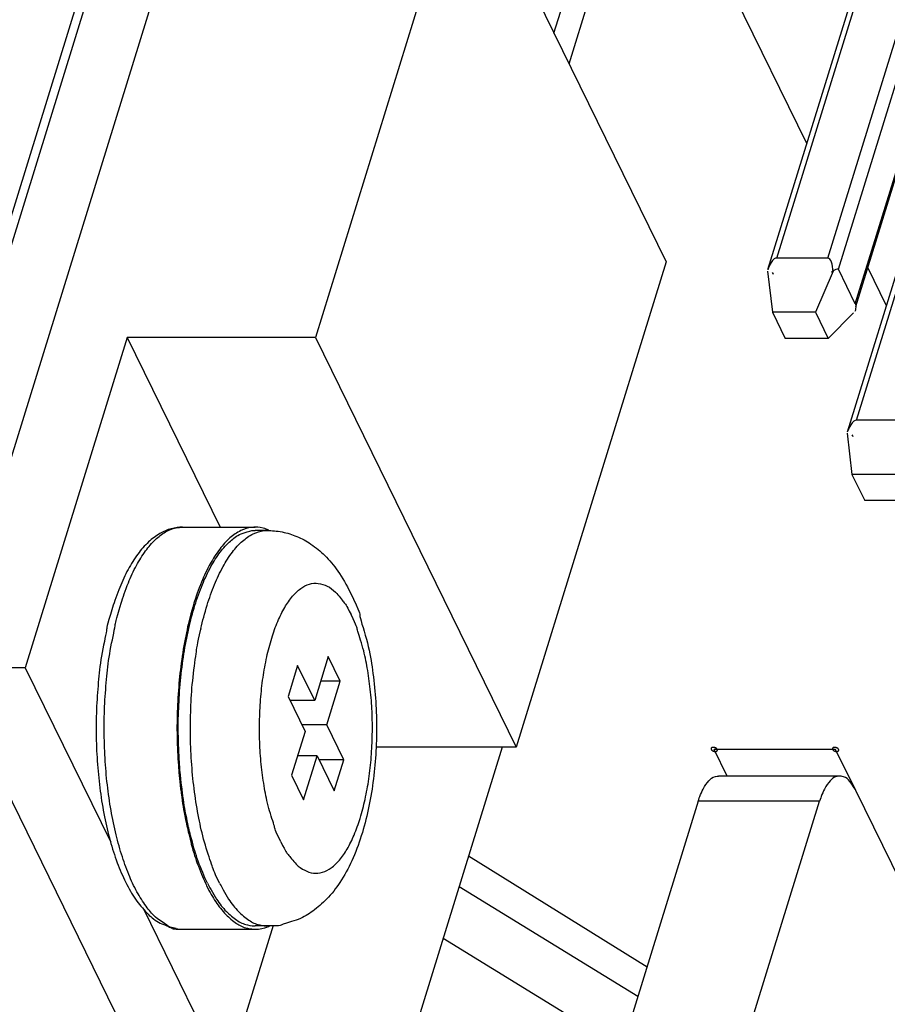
# Model space of a CAD drawing. Header units: millimetres. Extents: x -78 to 141, y 20 to 129.
# Tile 75 of 114: x 81 to 102, y 77 to 101. Entities that reach past the tile are written whole.
import ezdxf

# ---------------------------------------------------------------- set-up
doc = ezdxf.new("R2010")
doc.units = ezdxf.units.MM
doc.header["$LTSCALE"] = 16.335
doc.layers.get('0').update_dxf_attribs({"linetype": 'CONTINUOUS'})
for name, color, linetype in [('02___PRT_ALL_AXES', 7, 'CONTINUOUS'), ('7_ALL_FEATURES', 7, 'CONTINUOUS'), ('AXIS', 7, 'CONTINUOUS')]:
    doc.layers.add(name, color=color, linetype=linetype)

msp = doc.modelspace()

# ---------------------------------------------------------------- linework, layer by layer
at = {"color": 7, "linetype": 'Continuous'}
for p, q in [((77.304, 84.17), (84.941, 108.883)), ((77.522, 84.17), (85.159, 108.883)), ((99.189, 95.077), (102.955, 107.264)), ((99.405, 95.355), (103.109, 107.341)), ((100.625, 95.355), (104.329, 107.341)), ((100.877, 95.085), (104.619, 107.194)), ((94.066, 100.738), (95.904, 106.686)), ((94.427, 100.002), (96.31, 106.096)), ((79.515, 85.545), (85.548, 105.068)), ((91.941, 105.068), (88.352, 93.453)), ((91.941, 105.068), (96.753, 95.263)), ((100.121, 98.093), (97.397, 103.645)), ((101.281, 94.261), (103.355, 100.97)), ((101.29, 94.191), (103.354, 100.873)), ((101.094, 91.194), (103.733, 99.734)), ((101.31, 91.473), (103.813, 99.571)), ((96.753, 95.263), (93.163, 83.648)), ((100.625, 95.355), (99.405, 95.355)), ((99.181, 95.044), (99.297, 94.06)), ((100.751, 95.044), (100.325, 94.06)), ((101.281, 94.261), (100.877, 95.085)), ((102.026, 94.21), (101.578, 95.124)), ((100.325, 94.06), (99.297, 94.06)), ((99.297, 94.06), (99.605, 93.432)), ((100.325, 94.06), (100.633, 93.432)), ((101.241, 94.044), (100.633, 93.432)), ((83.848, 93.453), (81.404, 85.545)), ((88.352, 93.453), (83.848, 93.453)), ((83.848, 93.453), (86.075, 88.913)), ((88.352, 93.453), (93.163, 83.648)), ((100.633, 93.432), (99.605, 93.432)), ((102.531, 91.473), (101.31, 91.473)), ((101.087, 91.162), (101.202, 90.177)), ((102.23, 90.177), (101.202, 90.177)), ((101.202, 90.177), (101.51, 89.55)), ((102.538, 89.55), (101.51, 89.55)), ((88.661, 85.817), (88.336, 84.767)), ((88.949, 85.229), (88.661, 85.817)), ((81.404, 85.545), (79.515, 85.545)), ((79.515, 85.545), (84.327, 75.739)), ((81.404, 85.545), (83.452, 81.372)), ((87.927, 85.6), (87.698, 84.859)), ((88.336, 84.767), (87.927, 85.6)), ((88.949, 85.229), (88.479, 85.229)), ((88.625, 84.179), (88.949, 85.229)), ((87.698, 84.859), (88.107, 84.025)), ((88.336, 84.767), (87.743, 84.767)), ((88.625, 84.179), (88.032, 84.179)), ((89.034, 83.345), (88.625, 84.179)), ((88.107, 84.025), (87.782, 82.975)), ((92.826, 83.648), (86.622, 63.57)), ((88.396, 83.437), (87.925, 83.437)), ((88.071, 82.387), (88.396, 83.437)), ((88.396, 83.437), (88.805, 82.604)), ((93.163, 83.648), (89.802, 83.648)), ((100.809, 83.595), (97.903, 83.595)), ((98.216, 82.956), (97.903, 83.595)), ((101.29, 82.614), (100.809, 83.595)), ((89.034, 83.345), (88.441, 83.345)), ((88.805, 82.604), (89.034, 83.345)), ((87.782, 82.975), (88.071, 82.387)), ((100.908, 82.956), (98.002, 82.956)), ((102.733, 79.673), (101.29, 82.614)), ((97.521, 82.359), (88.624, 53.569)), ((91.53, 53.569), (100.427, 82.359)), ((100.427, 82.359), (97.521, 82.359)), ((92.023, 81.048), (96.295, 78.39)), ((84.226, 79.793), (86.216, 75.739)), ((87.342, 79.384), (86.216, 75.739))]:
    msp.add_line(p, q, dxfattribs=at)
msp.add_arc((85.168, 80.024), 0.733, 258.3603, 270.0901, dxfattribs=at)
for centre, major_axis, ratio, start_param, end_param in [((99.282, 94.578), (-0.123, -0.777), 0.276968, 3.725793, 4.069001), ((99.282, 94.578), (-0.123, -0.777), 0.276968, 3.141593, 3.725793), ((100.503, 94.578), (-0.123, -0.777), 0.276968, 2.214184, 3.141593), ((99.24, 94.442), (0.019, -0.643), 0.254672, 2.498205, 2.645746), ((100.461, 94.442), (-0.417, -0.643), 0.213825, 3.141593, 3.78498), ((100.865, 93.618), (-0.417, -0.643), 0.213825, 2.645723, 3.141593), ((100.865, 93.618), (-0.417, -0.643), 0.213825, 2.498205, 2.645723), ((101.188, 90.695), (-0.123, -0.777), 0.276968, 3.141593, 3.725793), ((101.188, 90.695), (-0.123, -0.777), 0.276968, 3.725793, 4.069001), ((101.146, 90.559), (0.019, -0.643), 0.254672, 2.498205, 2.645746)]:
    msp.add_ellipse(centre, major_axis=major_axis, ratio=ratio, start_param=start_param, end_param=end_param, dxfattribs=at)
for points, knots in [([(85.169, 88.913), (85.092, 88.913), (84.884, 88.887), (84.612, 88.766), (84.337, 88.557), (84.084, 88.263), (83.854, 87.892), (83.659, 87.473), (83.54, 87.13), (83.497, 86.99)], [0, 0, 0, 0, 0.0858174, 0.1791474, 0.28645, 0.4097238, 0.5472685, 0.6976279, 0.8599053, 0.8599053, 0.8599053, 0.8599053]), ([(83.702, 87.093), (83.742, 87.221), (83.865, 87.58), (84.053, 87.983), (84.269, 88.338), (84.5, 88.612), (84.752, 88.806), (84.969, 88.899), (85.13, 88.913), (85.169, 88.913)], [0, 0, 0, 0, 0.1632336, 0.3103582, 0.4403227, 0.5531649, 0.6505387, 0.7364273, 0.7844035, 0.7844035, 0.7844035, 0.7844035]), ([(83.497, 86.99), (83.342, 86.489), (83.387, 86.576), (83.212, 85.778), (83.152, 85.206), (83.105, 84.543), (83.099, 83.892), (83.129, 83.239), (83.194, 82.603), (83.294, 81.993), (83.429, 81.42), (83.596, 80.893), (83.798, 80.421), (84.027, 80.015), (84.301, 79.689), (84.55, 79.456), (84.955, 79.32), (84.909, 79.291), (85.169, 79.291)], [0, 0, 0, 0, 0.183499, 0.377317, 0.57888, 0.785464, 0.994085, 1.201679, 1.405237, 1.601878, 1.789078, 1.964771, 2.127379, 2.275689, 2.408215, 2.523079, 2.622439, 2.713609, 2.713609, 2.713609, 2.713609]), ([(85.02, 79.306), (84.827, 79.346), (84.858, 79.366), (84.517, 79.557), (84.318, 79.81), (84.088, 80.15), (83.894, 80.559), (83.719, 81.033), (83.571, 81.564), (83.452, 82.141), (83.365, 82.754), (83.311, 83.392), (83.291, 84.045), (83.303, 84.693), (83.357, 85.35), (83.421, 85.914), (83.593, 86.687), (83.555, 86.619), (83.702, 87.093)], [0, 0, 0, 0, 0.070519, 0.165479, 0.275389, 0.402265, 0.546385, 0.706865, 0.882013, 1.069562, 1.266829, 1.470833, 1.678402, 1.886263, 2.091138, 2.289829, 2.479315, 2.65685, 2.65685, 2.65685, 2.65685]), ([(97.976, 83.595), (97.975, 83.595), (97.973, 83.599), (97.971, 83.602), (97.97, 83.603), (97.97, 83.604), (97.968, 83.606), (97.967, 83.607), (97.965, 83.609), (97.963, 83.611), (97.962, 83.612), (97.961, 83.614), (97.96, 83.615), (97.958, 83.616), (97.955, 83.618), (97.953, 83.62), (97.951, 83.621), (97.95, 83.622), (97.948, 83.623), (97.946, 83.624), (97.944, 83.626), (97.941, 83.627), (97.939, 83.629), (97.937, 83.63), (97.936, 83.63), (97.933, 83.631), (97.93, 83.633), (97.927, 83.634), (97.925, 83.635), (97.923, 83.636), (97.921, 83.636), (97.919, 83.637), (97.916, 83.638), (97.913, 83.639), (97.91, 83.64), (97.909, 83.64), (97.907, 83.64), (97.904, 83.641), (97.901, 83.642), (97.898, 83.642), (97.896, 83.643), (97.894, 83.643), (97.892, 83.643), (97.889, 83.643), (97.886, 83.643), (97.883, 83.644), (97.881, 83.644), (97.879, 83.644), (97.877, 83.644), (97.875, 83.644), (97.872, 83.643), (97.869, 83.643), (97.867, 83.643), (97.865, 83.643), (97.864, 83.643), (97.862, 83.642), (97.859, 83.642), (97.857, 83.641), (97.855, 83.641), (97.853, 83.64), (97.852, 83.64), (97.85, 83.639), (97.848, 83.638), (97.846, 83.637), (97.844, 83.636), (97.843, 83.636), (97.842, 83.635), (97.84, 83.634), (97.839, 83.633), (97.837, 83.631), (97.836, 83.63), (97.834, 83.63), (97.834, 83.629), (97.833, 83.627), (97.832, 83.626), (97.831, 83.624), (97.83, 83.623), (97.829, 83.622), (97.829, 83.621), (97.828, 83.62), (97.828, 83.618), (97.827, 83.616), (97.827, 83.615), (97.826, 83.614), (97.827, 83.613), (97.827, 83.611), (97.827, 83.609), (97.827, 83.607), (97.827, 83.606), (97.827, 83.605), (97.827, 83.603), (97.828, 83.602), (97.829, 83.599), (97.83, 83.595), (97.83, 83.595)], [0, 0, 0, 0, 0.00178862, 0.00268292, 0.00313008, 0.00357723, 0.00407486, 0.0045725, 0.00556776, 0.00656303, 0.00706066, 0.0075583, 0.00810164, 0.00864499, 0.00973169, 0.01081838, 0.01136173, 0.01190508, 0.01249491, 0.01308474, 0.0142644, 0.01544405, 0.01603388, 0.01662371, 0.01722604, 0.01782837, 0.01903302, 0.02023767, 0.02084, 0.02144232, 0.02205221, 0.0226621, 0.02388189, 0.02510167, 0.02571156, 0.02632145, 0.02692335, 0.02752524, 0.02872902, 0.0299328, 0.03053469, 0.03113658, 0.03172556, 0.03231453, 0.03349248, 0.03467043, 0.03525941, 0.03584838, 0.03639056, 0.03693274, 0.03801709, 0.03910144, 0.03964362, 0.0401858, 0.04068205, 0.0411783, 0.0421708, 0.04316329, 0.04365954, 0.04415579, 0.04460152, 0.04504725, 0.04593871, 0.04683018, 0.04727591, 0.04772164, 0.04812629, 0.04853094, 0.04934024, 0.05014954, 0.05055419, 0.05095884, 0.05132092, 0.05168301, 0.05240718, 0.05313135, 0.05349343, 0.05385552, 0.05420471, 0.0545539, 0.05525228, 0.05595067, 0.05629986, 0.05664905, 0.05701186, 0.05737466, 0.05810028, 0.0588259, 0.0591887, 0.05955151, 0.0599574, 0.0603633, 0.06117508, 0.06279865, 0.06279865, 0.06279865, 0.06279865]), ([(97.83, 83.595), (97.83, 83.595), (97.833, 83.591), (97.835, 83.588), (97.836, 83.587), (97.836, 83.585), (97.837, 83.584), (97.839, 83.583), (97.841, 83.581), (97.842, 83.579), (97.844, 83.577), (97.845, 83.576), (97.846, 83.575), (97.848, 83.574), (97.85, 83.572), (97.853, 83.57), (97.854, 83.569), (97.856, 83.568), (97.857, 83.567), (97.859, 83.566), (97.862, 83.564), (97.865, 83.562), (97.867, 83.561), (97.869, 83.56), (97.87, 83.559), (97.873, 83.558), (97.876, 83.557), (97.878, 83.556), (97.881, 83.555), (97.882, 83.554), (97.884, 83.554), (97.887, 83.553), (97.89, 83.552), (97.893, 83.551), (97.895, 83.55), (97.897, 83.55), (97.899, 83.549), (97.902, 83.549), (97.905, 83.548), (97.908, 83.548), (97.91, 83.547), (97.912, 83.547), (97.914, 83.547), (97.916, 83.547), (97.92, 83.546), (97.923, 83.546), (97.925, 83.546), (97.927, 83.546), (97.929, 83.546), (97.931, 83.546), (97.934, 83.546), (97.937, 83.547), (97.939, 83.547), (97.941, 83.547), (97.942, 83.547), (97.944, 83.548), (97.947, 83.548), (97.949, 83.549), (97.951, 83.549), (97.953, 83.549), (97.954, 83.55), (97.956, 83.551), (97.958, 83.552), (97.96, 83.553), (97.962, 83.554), (97.963, 83.554), (97.964, 83.555), (97.966, 83.556), (97.967, 83.557), (97.969, 83.558), (97.97, 83.559), (97.971, 83.56), (97.972, 83.561), (97.973, 83.562), (97.974, 83.564), (97.975, 83.565), (97.976, 83.567), (97.977, 83.568), (97.977, 83.569), (97.977, 83.57), (97.978, 83.572), (97.978, 83.574), (97.979, 83.575), (97.979, 83.576), (97.979, 83.577), (97.979, 83.579), (97.979, 83.581), (97.979, 83.583), (97.979, 83.584), (97.979, 83.585), (97.978, 83.586), (97.978, 83.588), (97.977, 83.59), (97.976, 83.595), (97.976, 83.595)], [0, 0, 0, 0, 0.00178862, 0.00268292, 0.00313008, 0.00357723, 0.00407486, 0.0045725, 0.00556776, 0.00656303, 0.00706066, 0.0075583, 0.00810164, 0.00864499, 0.00973169, 0.01081838, 0.01136173, 0.01190508, 0.01249491, 0.01308474, 0.0142644, 0.01544405, 0.01603388, 0.01662371, 0.01722604, 0.01782837, 0.01903302, 0.02023767, 0.02084, 0.02144232, 0.02205221, 0.0226621, 0.02388189, 0.02510167, 0.02571156, 0.02632145, 0.02692335, 0.02752524, 0.02872902, 0.0299328, 0.03053469, 0.03113658, 0.03172556, 0.03231453, 0.03349248, 0.03467043, 0.03525941, 0.03584838, 0.03639056, 0.03693274, 0.03801709, 0.03910144, 0.03964362, 0.0401858, 0.04068205, 0.0411783, 0.0421708, 0.04316329, 0.04365954, 0.04415579, 0.04460152, 0.04504725, 0.04593871, 0.04683018, 0.04727591, 0.04772164, 0.04812629, 0.04853094, 0.04934024, 0.05014954, 0.05055419, 0.05095884, 0.05132092, 0.05168301, 0.05240718, 0.05313135, 0.05349343, 0.05385552, 0.05420471, 0.0545539, 0.05525228, 0.05595067, 0.05629986, 0.05664905, 0.05701186, 0.05737466, 0.05810028, 0.0588259, 0.0591887, 0.05955151, 0.0599574, 0.0603633, 0.06117508, 0.06279865, 0.06279865, 0.06279865, 0.06279865]), ([(100.881, 83.595), (100.881, 83.595), (100.879, 83.599), (100.877, 83.602), (100.876, 83.603), (100.875, 83.604), (100.874, 83.606), (100.873, 83.607), (100.871, 83.609), (100.869, 83.611), (100.868, 83.612), (100.867, 83.614), (100.865, 83.615), (100.864, 83.616), (100.861, 83.618), (100.859, 83.62), (100.857, 83.621), (100.856, 83.622), (100.854, 83.623), (100.852, 83.624), (100.849, 83.626), (100.847, 83.627), (100.845, 83.629), (100.843, 83.63), (100.841, 83.63), (100.839, 83.631), (100.836, 83.633), (100.833, 83.634), (100.831, 83.635), (100.829, 83.636), (100.827, 83.636), (100.825, 83.637), (100.822, 83.638), (100.819, 83.639), (100.816, 83.64), (100.814, 83.64), (100.813, 83.64), (100.81, 83.641), (100.807, 83.642), (100.804, 83.642), (100.801, 83.643), (100.8, 83.643), (100.798, 83.643), (100.795, 83.643), (100.792, 83.643), (100.789, 83.644), (100.787, 83.644), (100.785, 83.644), (100.783, 83.644), (100.781, 83.644), (100.778, 83.643), (100.775, 83.643), (100.773, 83.643), (100.771, 83.643), (100.769, 83.643), (100.767, 83.642), (100.765, 83.642), (100.762, 83.641), (100.76, 83.641), (100.759, 83.64), (100.757, 83.64), (100.756, 83.639), (100.754, 83.638), (100.751, 83.637), (100.75, 83.636), (100.748, 83.636), (100.747, 83.635), (100.746, 83.634), (100.744, 83.633), (100.743, 83.631), (100.741, 83.63), (100.74, 83.63), (100.74, 83.629), (100.739, 83.627), (100.738, 83.626), (100.737, 83.624), (100.736, 83.623), (100.735, 83.622), (100.735, 83.621), (100.734, 83.62), (100.734, 83.618), (100.733, 83.616), (100.733, 83.615), (100.732, 83.614), (100.732, 83.613), (100.732, 83.611), (100.733, 83.609), (100.733, 83.607), (100.733, 83.606), (100.733, 83.605), (100.733, 83.603), (100.734, 83.602), (100.735, 83.599), (100.736, 83.595), (100.736, 83.595)], [0, 0, 0, 0, 0.00178862, 0.00268292, 0.00313008, 0.00357723, 0.00407486, 0.0045725, 0.00556776, 0.00656303, 0.00706066, 0.0075583, 0.00810164, 0.00864499, 0.00973169, 0.01081838, 0.01136173, 0.01190508, 0.01249491, 0.01308474, 0.0142644, 0.01544405, 0.01603388, 0.01662371, 0.01722604, 0.01782837, 0.01903302, 0.02023767, 0.02084, 0.02144232, 0.02205221, 0.0226621, 0.02388189, 0.02510167, 0.02571156, 0.02632145, 0.02692335, 0.02752524, 0.02872902, 0.0299328, 0.03053469, 0.03113658, 0.03172556, 0.03231453, 0.03349248, 0.03467043, 0.03525941, 0.03584838, 0.03639056, 0.03693274, 0.03801709, 0.03910144, 0.03964362, 0.0401858, 0.04068205, 0.0411783, 0.0421708, 0.04316329, 0.04365954, 0.04415579, 0.04460152, 0.04504725, 0.04593871, 0.04683018, 0.04727591, 0.04772164, 0.04812629, 0.04853094, 0.04934024, 0.05014954, 0.05055419, 0.05095884, 0.05132092, 0.05168301, 0.05240718, 0.05313135, 0.05349343, 0.05385552, 0.05420471, 0.0545539, 0.05525228, 0.05595067, 0.05629986, 0.05664905, 0.05701186, 0.05737466, 0.05810028, 0.0588259, 0.0591887, 0.05955151, 0.0599574, 0.0603633, 0.06117508, 0.06279865, 0.06279865, 0.06279865, 0.06279865]), ([(100.736, 83.595), (100.736, 83.595), (100.739, 83.591), (100.74, 83.588), (100.741, 83.587), (100.742, 83.585), (100.743, 83.584), (100.745, 83.583), (100.746, 83.581), (100.748, 83.579), (100.75, 83.577), (100.751, 83.576), (100.752, 83.575), (100.754, 83.574), (100.756, 83.572), (100.758, 83.57), (100.76, 83.569), (100.762, 83.568), (100.763, 83.567), (100.765, 83.566), (100.768, 83.564), (100.771, 83.562), (100.773, 83.561), (100.774, 83.56), (100.776, 83.559), (100.778, 83.558), (100.781, 83.557), (100.784, 83.556), (100.787, 83.555), (100.788, 83.554), (100.79, 83.554), (100.793, 83.553), (100.796, 83.552), (100.799, 83.551), (100.801, 83.55), (100.803, 83.55), (100.805, 83.549), (100.807, 83.549), (100.81, 83.548), (100.814, 83.548), (100.816, 83.547), (100.818, 83.547), (100.82, 83.547), (100.822, 83.547), (100.825, 83.546), (100.828, 83.546), (100.831, 83.546), (100.833, 83.546), (100.834, 83.546), (100.837, 83.546), (100.84, 83.546), (100.842, 83.547), (100.845, 83.547), (100.846, 83.547), (100.848, 83.547), (100.85, 83.548), (100.853, 83.548), (100.855, 83.549), (100.857, 83.549), (100.859, 83.549), (100.86, 83.55), (100.862, 83.551), (100.864, 83.552), (100.866, 83.553), (100.868, 83.554), (100.869, 83.554), (100.87, 83.555), (100.871, 83.556), (100.873, 83.557), (100.875, 83.558), (100.876, 83.559), (100.877, 83.56), (100.878, 83.561), (100.879, 83.562), (100.88, 83.564), (100.881, 83.565), (100.882, 83.567), (100.883, 83.568), (100.883, 83.569), (100.883, 83.57), (100.884, 83.572), (100.884, 83.574), (100.885, 83.575), (100.885, 83.576), (100.885, 83.577), (100.885, 83.579), (100.885, 83.581), (100.885, 83.583), (100.885, 83.584), (100.885, 83.585), (100.884, 83.586), (100.884, 83.588), (100.883, 83.59), (100.881, 83.595), (100.881, 83.595)], [0, 0, 0, 0, 0.00178862, 0.00268292, 0.00313008, 0.00357723, 0.00407486, 0.0045725, 0.00556776, 0.00656303, 0.00706066, 0.0075583, 0.00810164, 0.00864499, 0.00973169, 0.01081838, 0.01136173, 0.01190508, 0.01249491, 0.01308474, 0.0142644, 0.01544405, 0.01603388, 0.01662371, 0.01722604, 0.01782837, 0.01903302, 0.02023767, 0.02084, 0.02144232, 0.02205221, 0.0226621, 0.02388189, 0.02510167, 0.02571156, 0.02632145, 0.02692335, 0.02752524, 0.02872902, 0.0299328, 0.03053469, 0.03113658, 0.03172556, 0.03231453, 0.03349248, 0.03467043, 0.03525941, 0.03584838, 0.03639056, 0.03693274, 0.03801709, 0.03910144, 0.03964362, 0.0401858, 0.04068205, 0.0411783, 0.0421708, 0.04316329, 0.04365954, 0.04415579, 0.04460152, 0.04504725, 0.04593871, 0.04683018, 0.04727591, 0.04772164, 0.04812629, 0.04853094, 0.04934024, 0.05014954, 0.05055419, 0.05095884, 0.05132092, 0.05168301, 0.05240718, 0.05313135, 0.05349343, 0.05385552, 0.05420471, 0.0545539, 0.05525228, 0.05595067, 0.05629986, 0.05664905, 0.05701186, 0.05737466, 0.05810028, 0.0588259, 0.0591887, 0.05955151, 0.0599574, 0.0603633, 0.06117508, 0.06279866, 0.06279866, 0.06279866, 0.06279866]), ([(97.521, 82.359), (97.529, 82.384), (97.622, 82.658), (97.761, 82.834), (97.871, 82.945), (97.996, 82.955), (98.002, 82.955)], [0, 0, 0, 0, 0.0978511, 0.1752781, 0.2339072, 0.2563353, 0.2563353, 0.2563353, 0.2563353]), ([(100.908, 82.955), (100.902, 82.955), (100.777, 82.945), (100.667, 82.834), (100.528, 82.658), (100.435, 82.384), (100.427, 82.359)], [0, 0, 0, 0, 0.0224281, 0.0810572, 0.1584842, 0.2563353, 0.2563353, 0.2563353, 0.2563353]), ([(101.29, 82.614), (101.284, 82.627), (101.153, 82.84), (101.06, 82.936), (100.913, 82.955), (100.908, 82.955)], [0, 0, 0, 0, 0.0800179, 0.1406224, 0.1696317, 0.1696317, 0.1696317, 0.1696317])]:
    msp.add_open_spline(points, degree=3, knots=knots, dxfattribs=at)
at = {"layer": '02___PRT_ALL_AXES', "color": 7, "linetype": 'Continuous'}
for p, q in [((85.169, 88.913), (86.913, 88.913)), ((85.169, 79.291), (86.913, 79.291))]:
    msp.add_line(p, q, dxfattribs=at)
for centre, radius, start, end in [((86.865, 88.017), 0.904, 65.9164, 67.481), ((86.857, 80.21), 0.929, 292.3542, 295.9514)]:
    msp.add_arc(centre, radius, start, end, dxfattribs=at)
for points, knots in [([(86.913, 88.913), (86.892, 88.913), (86.757, 88.907), (86.553, 88.839), (86.285, 88.653), (86.042, 88.38), (85.814, 88.017), (85.616, 87.6), (85.487, 87.227), (85.445, 87.093)], [0, 0, 0, 0, 0.0256608, 0.1134366, 0.2123417, 0.3275627, 0.4613632, 0.6139653, 0.7842422, 0.7842422, 0.7842422, 0.7842422]), ([(87.211, 88.852), (87.208, 88.853), (87.07, 88.911), (86.919, 88.913), (86.913, 88.913)], [0, 0, 0, 0, 0.03736942, 0.09691847, 0.09691847, 0.09691847, 0.09691847]), ([(85.445, 87.093), (85.363, 86.827), (85.297, 86.553), (85.165, 85.889), (85.088, 85.255), (85.042, 84.574), (85.033, 83.908), (85.069, 83.205), (85.094, 82.914), (85.127, 82.646)], [0, 0, 0, 0, 0.185905, 0.384741, 0.593346, 0.808241, 1.025753, 1.242127, 1.422458, 1.422458, 1.422458, 1.422458]), ([(85.127, 82.646), (85.128, 82.637), (85.173, 82.29), (85.195, 82.15), (85.276, 81.76), (85.28, 81.744)], [0, 0, 0, 0, 0.031199, 0.2342915, 0.2901742, 0.2901742, 0.2901742, 0.2901742]), ([(85.28, 81.744), (85.294, 81.68), (85.404, 81.228), (85.509, 80.882), (85.697, 80.44), (85.727, 80.378)], [0, 0, 0, 0, 0.1355055, 0.3122398, 0.4563897, 0.4563897, 0.4563897, 0.4563897]), ([(85.727, 80.378), (85.731, 80.37), (85.82, 80.184), (85.945, 79.968), (86.186, 79.646), (86.45, 79.428), (86.67, 79.311), (86.879, 79.291), (86.913, 79.291)], [0, 0, 0, 0, 0.0156462, 0.1569325, 0.279353, 0.3842632, 0.4756, 0.535149, 0.535149, 0.535149, 0.535149]), ([(86.913, 79.291), (86.916, 79.291), (87.064, 79.292), (87.203, 79.349), (87.21, 79.352)], [0, 0, 0, 0, 0.02566079, 0.09634631, 0.09634631, 0.09634631, 0.09634631])]:
    msp.add_open_spline(points, degree=3, knots=knots, dxfattribs=at)
at = {"layer": '7_ALL_FEATURES', "color": 7, "linetype": 'Continuous'}
for p, q in [((96.075, 77.68), (91.794, 80.308)), ((95.693, 76.444), (91.413, 79.073))]:
    msp.add_line(p, q, dxfattribs=at)
at = {"layer": 'AXIS', "color": 7, "linetype": 'Continuous'}
for p, q in [((87.204, 88.834), (86.913, 88.834)), ((87.204, 79.37), (86.913, 79.37))]:
    msp.add_line(p, q, dxfattribs=at)
msp.add_arc((93.942, 84.594), 8.543, 167.2052, 167.3256, dxfattribs=at)
for points, knots in [([(85.159, 82.649), (85.107, 83.067), (85.109, 83.135), (85.061, 83.934), (85.074, 84.561), (85.117, 85.234), (85.197, 85.871), (85.311, 86.475), (85.458, 87.03), (85.632, 87.527), (85.834, 87.956), (86.053, 88.309), (86.304, 88.579), (86.532, 88.761), (86.821, 88.828), (86.855, 88.834), (86.913, 88.834)], [0, 0, 0, 0, 0.183952, 0.39678, 0.610725, 0.822097, 1.027283, 1.222859, 1.405717, 1.573202, 1.723302, 1.854909, 1.968242, 2.065525, 2.151862, 2.177102, 2.177102, 2.177102, 2.177102]), ([(85.612, 86.486), (85.652, 86.665), (85.749, 87.034), (85.923, 87.527), (86.124, 87.956), (86.346, 88.309), (86.587, 88.579), (86.846, 88.761), (87.058, 88.828), (87.178, 88.834), (87.204, 88.834)], [0, 0, 0, 0, 0.1828572, 0.3503426, 0.5004431, 0.6320501, 0.7453822, 0.8426659, 0.9290028, 0.9542665, 0.9542665, 0.9542665, 0.9542665]), ([(87.204, 88.834), (87.301, 88.834), (87.573, 88.81), (87.915, 88.7), (88.267, 88.512), (88.603, 88.23), (88.912, 87.862), (89.108, 87.515), (89.176, 87.376)], [0, 0, 0, 0, 0.1126059, 0.2283936, 0.351252, 0.48703, 0.6411774, 0.8201456, 0.8201456, 0.8201456, 0.8201456]), ([(87.526, 81.384), (87.377, 81.686), (87.405, 81.672), (87.216, 82.223), (87.133, 82.659), (87.056, 83.179), (87.018, 83.707), (87.01, 84.249), (87.035, 84.786), (87.093, 85.306), (87.18, 85.797), (87.297, 86.247), (87.439, 86.646), (87.603, 86.983), (87.786, 87.252), (87.985, 87.447), (88.2, 87.561), (88.427, 87.585), (88.651, 87.507), (88.85, 87.364), (89.078, 87.052), (89.076, 87.085), (89.206, 86.82)], [0, 0, 0, 0, 0.127458, 0.269533, 0.423898, 0.587662, 0.757553, 0.930068, 1.101607, 1.268608, 1.427675, 1.57572, 1.710134, 1.828991, 1.931382, 2.017948, 2.091768, 2.15923, 2.229134, 2.309278, 2.404201, 2.515533, 2.515533, 2.515533, 2.515533]), ([(89.176, 87.376), (89.457, 86.805), (89.346, 86.956), (89.632, 86.095), (89.722, 85.503), (89.801, 84.818), (89.824, 84.148), (89.805, 83.473), (89.741, 82.807), (89.629, 82.155), (89.465, 81.525), (89.244, 80.937), (88.966, 80.426), (88.653, 80.02), (88.3, 79.722), (87.986, 79.518), (87.468, 79.397), (87.575, 79.37), (87.204, 79.37)], [0, 0, 0, 0, 0.20514, 0.413557, 0.624243, 0.837101, 1.0514, 1.265538, 1.477949, 1.687235, 1.893551, 2.096334, 2.283178, 2.443843, 2.584015, 2.710843, 2.831797, 2.951474, 2.951474, 2.951474, 2.951474]), ([(87.526, 81.384), (87.656, 81.119), (87.653, 81.152), (87.881, 80.84), (88.08, 80.697), (88.304, 80.619), (88.531, 80.642), (88.747, 80.757), (88.946, 80.952), (89.129, 81.221), (89.293, 81.558), (89.435, 81.957), (89.551, 82.407), (89.639, 82.898), (89.696, 83.418), (89.722, 83.955), (89.714, 84.497), (89.675, 85.025), (89.598, 85.545), (89.515, 85.981), (89.327, 86.532), (89.354, 86.518), (89.206, 86.82)], [0, 0, 0, 0, 0.111332, 0.206255, 0.286399, 0.356303, 0.423765, 0.497585, 0.584151, 0.686542, 0.805399, 0.939813, 1.087858, 1.246925, 1.413926, 1.585465, 1.75798, 1.927871, 2.091635, 2.246, 2.388075, 2.515533, 2.515533, 2.515533, 2.515533]), ([(86.058, 80.395), (85.915, 80.686), (85.887, 80.792), (85.676, 81.409), (85.556, 81.956), (85.451, 82.583), (85.386, 83.231), (85.356, 83.897), (85.365, 84.577), (85.402, 85.205), (85.508, 85.959), (85.522, 86.087), (85.608, 86.469)], [0, 0, 0, 0, 0.157156, 0.330993, 0.519219, 0.718982, 0.927034, 1.139861, 1.353806, 1.565179, 1.770365, 1.960253, 1.960253, 1.960253, 1.960253]), ([(85.317, 81.735), (85.312, 81.756), (85.225, 82.169), (85.202, 82.314), (85.16, 82.642), (85.159, 82.649)], [0, 0, 0, 0, 0.0702295, 0.2699926, 0.2941009, 0.2941009, 0.2941009, 0.2941009]), ([(85.767, 80.395), (85.735, 80.462), (85.536, 80.922), (85.433, 81.261), (85.329, 81.681), (85.317, 81.735)], [0, 0, 0, 0, 0.1571563, 0.3309933, 0.449018, 0.449018, 0.449018, 0.449018]), ([(85.767, 80.395), (85.8, 80.328), (85.979, 79.999), (86.194, 79.727), (86.459, 79.503), (86.673, 79.39), (86.881, 79.37), (86.913, 79.37)], [0, 0, 0, 0, 0.1389702, 0.2593838, 0.3625742, 0.4524136, 0.5109864, 0.5109864, 0.5109864, 0.5109864]), ([(86.058, 80.395), (86.091, 80.328), (86.269, 79.999), (86.484, 79.727), (86.75, 79.503), (86.964, 79.39), (87.172, 79.37), (87.204, 79.37)], [0, 0, 0, 0, 0.1389702, 0.2593838, 0.3625742, 0.4524136, 0.510963, 0.510963, 0.510963, 0.510963])]:
    msp.add_open_spline(points, degree=3, knots=knots, dxfattribs=at)

doc.saveas('drawing.dxf')
